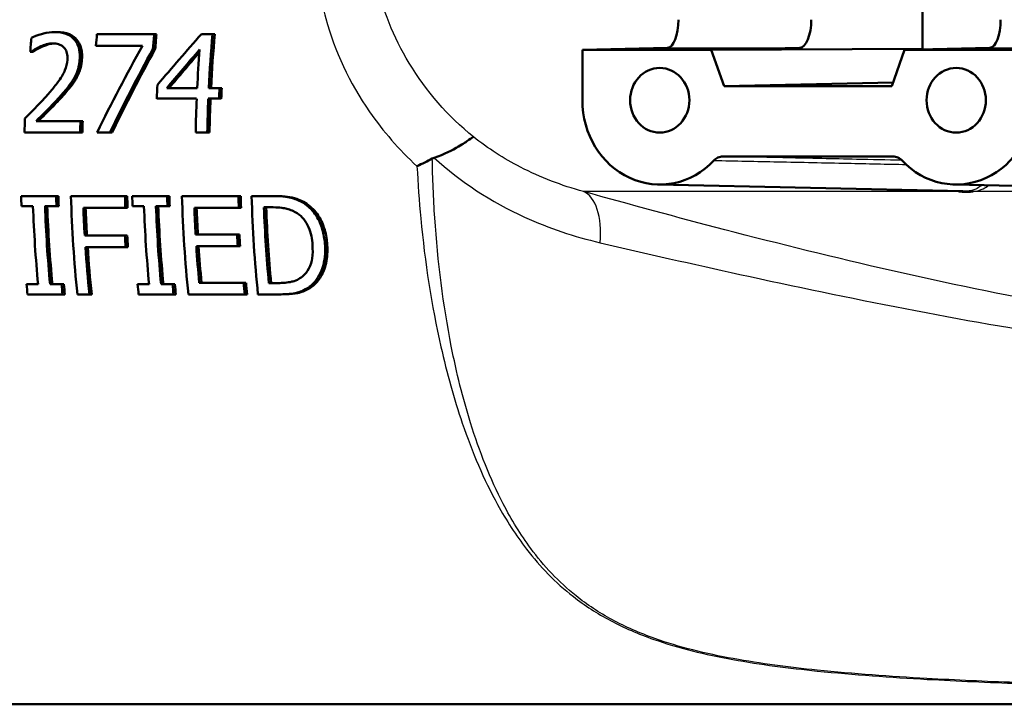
# Model space of a CAD drawing. Header units: millimetres. Extents: x 100 to 2000, y 93 to 2870.
# Tile 7 of 35: x 592 to 627, y 1511 to 1535. Entities that reach past the tile are written whole.
import ezdxf

# ---------------------------------------------------------------- set-up
doc = ezdxf.new("R2010")
doc.units = ezdxf.units.MM
doc.header["$LTSCALE"] = 10
doc.layers.add('Visible Edges(ISO)', color=7, linetype='Continuous', lineweight=50)
doc.layers.add('Visible Tangent Edges(ISO)', color=7, linetype='Continuous', lineweight=25)

msp = doc.modelspace()

# ---------------------------------------------------------------- linework, layer by layer
at = {"layer": 'Visible Edges(ISO)'}
for p, q in [((623.813, 1541.464), (623.813, 1534.124)), ((592.946, 1534.722), (593.028, 1534.722)), ((596.475, 1534.648), (594.438, 1534.648)), ((596.475, 1534.648), (596.557, 1534.648)), ((598.551, 1534.648), (598.156, 1534.648)), ((598.551, 1534.648), (598.633, 1534.648)), ((592.065, 1534.013), (592.088, 1534.013)), ((592.088, 1534.013), (592.169, 1534.013)), ((594.403, 1534.237), (596.06, 1534.237)), ((596.431, 1534.123), (596.512, 1534.123)), ((611.709, 1534.094), (614.738, 1534.162)), ((611.709, 1534.094), (611.709, 1532.294)), ((616.295, 1534.094), (611.709, 1534.094)), ((616.295, 1534.094), (619.448, 1534.162)), ((616.295, 1534.094), (623.813, 1534.124)), ((616.754, 1532.794), (616.295, 1534.094)), ((623.174, 1534.094), (622.716, 1532.794)), ((626.203, 1534.162), (623.174, 1534.094)), ((627.76, 1534.094), (623.174, 1534.094)), ((623.813, 1534.124), (623.819, 1534.109)), ((598.004, 1532.728), (596.924, 1532.728)), ((598.8, 1532.728), (598.417, 1532.728)), ((598.8, 1532.728), (598.88, 1532.728)), ((616.754, 1532.794), (622.761, 1532.924)), ((622.716, 1532.794), (616.754, 1532.794)), ((596.568, 1532.351), (597.986, 1532.351)), ((598.4, 1532.351), (598.782, 1532.351)), ((598.782, 1532.351), (598.862, 1532.351)), ((593.852, 1531.554), (592.275, 1531.554)), ((593.852, 1531.554), (593.932, 1531.554)), ((591.863, 1531.148), (593.843, 1531.148)), ((593.843, 1531.148), (593.923, 1531.148)), ((594.441, 1531.148), (594.899, 1531.148)), ((594.899, 1531.148), (594.979, 1531.148)), ((597.951, 1531.148), (598.364, 1531.148)), ((598.364, 1531.148), (598.444, 1531.148)), ((616.707, 1530.294), (622.762, 1530.294)), ((614.405, 1529.295), (625.241, 1529.057)), ((624.953, 1529.295), (635.068, 1529.073)), ((592.987, 1528.885), (591.743, 1528.885)), ((592.987, 1528.885), (593.067, 1528.885)), ((595.435, 1528.885), (593.515, 1528.885)), ((595.435, 1528.885), (595.515, 1528.885)), ((596.936, 1528.885), (595.692, 1528.885)), ((596.936, 1528.885), (597.016, 1528.885)), ((599.472, 1528.885), (597.464, 1528.885)), ((599.472, 1528.885), (599.552, 1528.885)), ((600.672, 1528.885), (599.941, 1528.885)), ((600.672, 1528.885), (600.752, 1528.885)), ((591.755, 1528.528), (592.163, 1528.528)), ((592.59, 1528.528), (592.998, 1528.528)), ((592.998, 1528.528), (593.078, 1528.528)), ((593.955, 1528.471), (595.448, 1528.471)), ((595.448, 1528.471), (595.528, 1528.471)), ((595.704, 1528.528), (596.112, 1528.528)), ((596.539, 1528.528), (596.947, 1528.528)), ((596.947, 1528.528), (597.027, 1528.528)), ((597.904, 1528.471), (599.486, 1528.471)), ((599.486, 1528.471), (599.566, 1528.471)), ((600.38, 1528.483), (600.706, 1528.483)), ((595.433, 1527.484), (594.002, 1527.484)), ((595.433, 1527.484), (595.513, 1527.484)), ((599.424, 1527.512), (597.949, 1527.512)), ((599.424, 1527.512), (599.505, 1527.512)), ((594.027, 1527.07), (595.458, 1527.07)), ((595.458, 1527.07), (595.539, 1527.07)), ((597.975, 1527.098), (599.45, 1527.098)), ((599.45, 1527.098), (599.53, 1527.098)), ((592.344, 1525.743), (591.936, 1525.743)), ((593.179, 1525.743), (592.771, 1525.743)), ((593.179, 1525.743), (593.261, 1525.743)), ((596.293, 1525.743), (595.885, 1525.743)), ((597.128, 1525.743), (596.72, 1525.743)), ((597.128, 1525.743), (597.21, 1525.743)), ((599.659, 1525.799), (598.078, 1525.799)), ((599.659, 1525.799), (599.741, 1525.799)), ((600.88, 1525.788), (600.555, 1525.788)), ((602.016, 1525.666), (602.098, 1525.666)), ((591.971, 1525.385), (593.214, 1525.385)), ((593.214, 1525.385), (593.297, 1525.385)), ((593.742, 1525.385), (594.169, 1525.385)), ((594.169, 1525.385), (594.251, 1525.385)), ((595.92, 1525.385), (597.163, 1525.385)), ((597.163, 1525.385), (597.246, 1525.385)), ((597.691, 1525.385), (599.7, 1525.385)), ((599.7, 1525.385), (599.782, 1525.385)), ((600.168, 1525.385), (600.907, 1525.385)), ((600.907, 1525.385), (600.989, 1525.385)), ((585.951, 1510.794), (628.834, 1510.794))]:
    msp.add_line(p, q, dxfattribs=at)
for centre, major_axis, ratio, start_param, end_param in [((614.734, 1535.162), (0, -1), 0.390385, 0.008727, 1.570796), ((619.445, 1535.162), (0, 1), 0.406394, 3.150319, 4.712389), ((626.2, 1535.162), (0, -1), 0.390385, 0.008727, 1.570796), ((599.772, 1530.294), (0, -19.7), 0.398389, 4.496625, 4.522495), ((602.092, 1530.294), (0, -19.7), 0.398389, 4.489544, 4.5109), ((604.129, 1530.294), (0, 19.7), 0.398389, 1.347952, 1.375182), ((604.129, 1530.294), (0, -19.5), 0.398389, 4.48722, 4.514742), ((602.344, 1530.294), (-16.943, -19.295), 0.23448, 4.692604, 4.785648), ((606.205, 1530.294), (0, 19.7), 0.398389, 1.347952, 1.446946), ((606.205, 1530.294), (0, -19.5), 0.398389, 4.48722, 4.587262), ((601.877, 1530.294), (-10.554, -19.415), 0.316627, 4.681349, 4.839485), ((602.341, 1530.294), (-10.386, -19.42), 0.318782, 4.685648, 4.837909), ((602.341, 1530.294), (-10.281, -19.223), 0.318782, 4.683615, 4.837464), ((602.79, 1530.294), (-16.82, -19.296), 0.235962, 4.721091, 4.791388), ((605.792, 1530.294), (0, -19.7), 0.398389, 4.518242, 4.588539), ((602.79, 1530.294), (-16.649, -19.1), 0.235962, 4.724443, 4.790111), ((604.374, 1530.294), (0, -19.7), 0.398389, 4.582588, 4.607813), ((606.588, 1530.294), (0, 19.7), 0.398389, 1.446946, 1.466221), ((606.588, 1530.294), (0, -19.5), 0.398389, 4.587262, 4.606737), ((605.792, 1530.294), (0, -19.7), 0.398389, 4.607813, 4.669036), ((606.205, 1530.294), (0, 19.7), 0.398389, 1.466221, 1.527443), ((606.205, 1530.294), (0, -19.5), 0.398389, 4.606737, 4.668591), ((614.461, 1532.294), (0, -3), 0.917216, 4.712389, 7.058381), ((625.009, 1532.294), (0, -3), 0.917216, 5.50799, 7.853982), ((599.704, 1530.294), (0, -19.7), 0.398389, 4.6438, 4.669036), ((601.684, 1530.294), (0, 19.7), 0.398389, 1.506825, 1.527443), ((601.684, 1530.294), (0, -19.5), 0.398389, 4.64776, 4.668591), ((599.571, 1530.294), (0, -19.7), 0.398389, 4.783966, 4.802166), ((600.815, 1530.294), (0, 19.7), 0.398389, 1.642373, 1.660574), ((600.815, 1530.294), (0, -19.5), 0.398389, 4.784701, 4.80309), ((601.343, 1530.294), (0, -19.7), 0.398389, 4.783966, 4.964223), ((603.263, 1530.294), (0, 19.7), 0.398389, 1.642373, 1.663465), ((603.263, 1530.294), (0, -19.5), 0.398389, 4.784701, 4.806011), ((603.521, 1530.294), (0, -19.7), 0.398389, 4.783966, 4.802166), ((604.764, 1530.294), (0, 19.7), 0.398389, 1.642373, 1.660574), ((604.764, 1530.294), (0, -19.5), 0.398389, 4.784701, 4.80309), ((605.292, 1530.294), (0, -19.7), 0.398389, 4.783966, 4.964223), ((607.301, 1530.294), (0, 19.7), 0.398389, 1.642373, 1.663465), ((607.301, 1530.294), (0, -19.5), 0.398389, 4.784701, 4.806011), ((607.769, 1530.294), (0, -19.7), 0.398389, 4.783966, 4.964223), ((599.98, 1530.294), (0, -19.7), 0.398389, 4.802166, 4.945536), ((600.407, 1530.294), (0, 19.7), 0.398389, 1.660574, 1.803943), ((600.407, 1530.294), (0, -19.5), 0.398389, 4.80309, 4.947972), ((601.77, 1530.294), (0, 19.7), 0.398389, 1.663465, 1.713924), ((601.77, 1530.294), (0, -19.5), 0.398389, 4.806011, 4.856995), ((603.929, 1530.294), (0, -19.7), 0.398389, 4.802166, 4.945536), ((604.356, 1530.294), (0, 19.7), 0.398389, 1.660574, 1.803943), ((604.356, 1530.294), (0, -19.5), 0.398389, 4.80309, 4.947972), ((605.719, 1530.294), (0, 19.7), 0.398389, 1.663465, 1.71247), ((605.719, 1530.294), (0, -19.5), 0.398389, 4.806011, 4.855525), ((608.195, 1530.294), (0, 19.7), 0.398389, 1.662887, 1.801576), ((608.195, 1530.294), (0, -19.5), 0.398389, 4.805427, 4.945579), ((603.201, 1530.294), (0, 19.7), 0.398389, 1.713924, 1.735196), ((603.201, 1530.294), (0, -19.5), 0.398389, 4.856995, 4.87849), ((607.194, 1530.294), (0, 19.7), 0.398389, 1.71247, 1.733737), ((607.194, 1530.294), (0, -19.5), 0.398389, 4.855525, 4.877016), ((601.77, 1530.294), (0, 19.7), 0.398389, 1.735196, 1.822631), ((601.77, 1530.294), (0, -19.5), 0.398389, 4.87849, 4.966863), ((605.719, 1530.294), (0, 19.7), 0.398389, 1.733737, 1.800984), ((605.719, 1530.294), (0, -19.5), 0.398389, 4.877016, 4.944981), ((599.571, 1530.294), (0, -19.7), 0.398389, 4.945536, 4.964223), ((600.815, 1530.294), (0, 19.7), 0.398389, 1.803943, 1.822631), ((600.815, 1530.294), (0, -19.5), 0.398389, 4.947972, 4.966863), ((603.521, 1530.294), (0, -19.7), 0.398389, 4.945536, 4.964223), ((604.764, 1530.294), (0, 19.7), 0.398389, 1.803943, 1.822631), ((604.764, 1530.294), (0, -19.5), 0.398389, 4.947972, 4.966863), ((607.301, 1530.294), (0, 19.7), 0.398389, 1.800984, 1.822631), ((607.301, 1530.294), (0, -19.5), 0.398389, 4.944981, 4.966863)]:
    msp.add_ellipse(centre, major_axis=major_axis, ratio=ratio, start_param=start_param, end_param=end_param, dxfattribs=at)
for centre in [(614.461, 1532.294), (625.009, 1532.294)]:
    msp.add_ellipse(centre, major_axis=(0, 1.15), ratio=0.917216, dxfattribs=at)
for points, knots in [([(592.946, 1534.722), (592.81, 1534.722), (592.671, 1534.7), (592.464, 1534.646), (592.299, 1534.599), (592.144, 1534.531), (592.124, 1534.521), (592.105, 1534.512)], [-0.1419572, -0.1419572, -0.1419572, -0.1419572, -0.0531706, -0.0531706, -0.0065963, -0.0065963, 0, 0, 0, 0]), ([(593.825, 1533.76), (593.833, 1533.872), (593.83, 1533.984), (593.786, 1534.197), (593.748, 1534.294), (593.653, 1534.436), (593.586, 1534.523), (593.361, 1534.661), (593.239, 1534.696), (593.057, 1534.719), (593.002, 1534.722), (592.946, 1534.722)], [-0.2476828, -0.2476828, -0.2476828, -0.2476828, -0.1767846, -0.1767846, -0.1064517, -0.1064517, -0.0604457, -0.0604457, -0.0180963, -0.0180963, 0, 0, 0, 0]), ([(593.028, 1534.722), (593.178, 1534.722), (593.328, 1534.7), (593.584, 1534.587), (593.664, 1534.514), (593.783, 1534.376), (593.832, 1534.287), (593.885, 1534.12), (593.898, 1534.053), (593.912, 1533.91), (593.912, 1533.835), (593.906, 1533.76)], [0, 0, 0, 0, 0.0490472, 0.0490472, 0.0938901, 0.0938901, 0.1513894, 0.1513894, 0.1880082, 0.1880082, 0.2268139, 0.2268139, 0.2268139, 0.2268139]), ([(592.088, 1534.013), (592.128, 1534.041), (592.175, 1534.072), (592.252, 1534.122), (592.305, 1534.155), (592.391, 1534.195), (592.403, 1534.2), (592.415, 1534.205)], [-0.05834744, -0.05834744, -0.05834744, -0.05834744, -0.02979707, -0.02979707, -0.0041484, -0.0041484, 0, 0, 0, 0]), ([(592.497, 1534.205), (592.435, 1534.179), (592.375, 1534.148), (592.267, 1534.08), (592.217, 1534.047), (592.169, 1534.013)], [0, 0, 0, 0, 0.02113555, 0.02113555, 0.03944269, 0.03944269, 0.03944269, 0.03944269]), ([(592.415, 1534.205), (592.49, 1534.238), (592.652, 1534.305), (592.85, 1534.316), (592.865, 1534.316), (592.88, 1534.316)], [-0.06473526, -0.06473526, -0.06473526, -0.06473526, -0.00483497, -0.00483497, 0, 0, 0, 0]), ([(592.92, 1534.315), (592.855, 1534.312), (592.791, 1534.302), (592.692, 1534.276), (592.605, 1534.253), (592.497, 1534.205)], [0.00452955, 0.00452955, 0.00452955, 0.00452955, 0.02557045, 0.02557045, 0.03726561, 0.03726561, 0.03726561, 0.03726561]), ([(592.88, 1534.316), (592.947, 1534.316), (593.014, 1534.308), (593.134, 1534.268), (593.187, 1534.24), (593.243, 1534.192), (593.252, 1534.183), (593.261, 1534.174)], [-0.04640614, -0.04640614, -0.04640614, -0.04640614, -0.02444093, -0.02444093, -0.00422693, -0.00422693, 0, 0, 0, 0]), ([(593.261, 1534.174), (593.282, 1534.153), (593.301, 1534.129), (593.333, 1534.075), (593.346, 1534.045), (593.374, 1533.964), (593.39, 1533.894), (593.389, 1533.772), (593.388, 1533.753), (593.387, 1533.735)], [-0.07595681, -0.07595681, -0.07595681, -0.07595681, -0.05695164, -0.05695164, -0.03713616, -0.03713616, -0.00568208, -0.00568208, 0, 0, 0, 0]), ([(593.387, 1533.735), (593.377, 1533.607), (593.348, 1533.483), (593.254, 1533.246), (593.188, 1533.131), (593.002, 1532.871), (592.91, 1532.756), (592.776, 1532.597), (592.728, 1532.541), (592.68, 1532.487)], [-0.1762842, -0.1762842, -0.1762842, -0.1762842, -0.1189949, -0.1189949, -0.063639, -0.063639, -0.0221708, -0.0221708, 0, 0, 0, 0]), ([(593.614, 1533.06), (593.667, 1533.151), (593.71, 1533.247), (593.77, 1533.42), (593.801, 1533.528), (593.821, 1533.707), (593.823, 1533.734), (593.825, 1533.76)], [-0.1183689, -0.1183689, -0.1183689, -0.1183689, -0.0546036, -0.0546036, -0.0080397, -0.0080397, 0, 0, 0, 0]), ([(593.906, 1533.76), (593.899, 1533.653), (593.882, 1533.544), (593.826, 1533.339), (593.778, 1533.201), (593.695, 1533.06)], [0, 0, 0, 0, 0.03280567, 0.03280567, 0.06395514, 0.06395514, 0.06395514, 0.06395514]), ([(593.155, 1532.461), (593.44, 1532.776), (593.562, 1532.972), (593.591, 1533.02), (593.603, 1533.039), (593.614, 1533.06)], [-0.01663375, -0.01663375, -0.01663375, -0.01663375, -0.00696029, -0.00696029, 0, 0, 0, 0]), ([(593.695, 1533.06), (593.639, 1532.962), (593.576, 1532.869), (593.47, 1532.734), (593.372, 1532.612), (593.235, 1532.461)], [0, 0, 0, 0, 0.03373719, 0.03373719, 0.05213015, 0.05213015, 0.05213015, 0.05213015]), ([(592.68, 1532.487), (592.556, 1532.346), (592.351, 1532.121), (591.931, 1531.701), (591.903, 1531.673), (591.874, 1531.644)], [-0.1835244, -0.1835244, -0.1835244, -0.1835244, -0.0124621, -0.0124621, 0, 0, 0, 0]), ([(592.275, 1531.554), (592.456, 1531.733), (592.804, 1532.074), (593.098, 1532.397), (593.127, 1532.429), (593.155, 1532.461)], [-0.1339283, -0.1339283, -0.1339283, -0.1339283, -0.0130512, -0.0130512, 0, 0, 0, 0]), ([(593.235, 1532.461), (593.103, 1532.312), (592.964, 1532.165), (592.7, 1531.897), (592.498, 1531.695), (592.355, 1531.554)], [0, 0, 0, 0, 0.0610723, 0.0610723, 0.1160554, 0.1160554, 0.1160554, 0.1160554]), ([(606.441, 1530.249), (606.793, 1530.37), (607.083, 1530.516), (607.462, 1530.739), (607.582, 1530.821), (607.755, 1530.942), (607.808, 1530.981), (607.832, 1530.987), (607.833, 1530.988), (607.833, 1530.988)], [0, 0, 0, 0, 0.135429, 0.135429, 0.2291226, 0.2291226, 0.3226155, 0.3226155, 0.3234283, 0.3234283, 0.3234283, 0.3234283]), ([(605.825, 1529.946), (605.825, 1529.946), (605.826, 1529.947), (605.922, 1529.992), (606.014, 1530.037), (606.195, 1530.127), (606.284, 1530.173), (606.37, 1530.219)], [-0.00031471, -0.00031471, -0.00031471, -0.00031471, 0, 0, 0.03382091, 0.03382091, 0.06838649, 0.06838649, 0.06838649, 0.06838649]), ([(616.707, 1530.294), (616.648, 1530.294), (616.589, 1530.282), (616.479, 1530.233), (616.429, 1530.197), (616.386, 1530.151)], [0, 0, 0, 0, 0.01943963, 0.01943963, 0.03887925, 0.03887925, 0.03887925, 0.03887925]), ([(623.083, 1530.151), (623.04, 1530.197), (622.99, 1530.233), (622.88, 1530.282), (622.821, 1530.294), (622.762, 1530.294)], [0, 0, 0, 0, 0.01943961, 0.01943961, 0.03887925, 0.03887925, 0.03887925, 0.03887925]), ([(601.83, 1528.607), (601.708, 1528.693), (601.572, 1528.753), (601.333, 1528.828), (601.167, 1528.871), (600.786, 1528.884), (600.728, 1528.885), (600.672, 1528.885)], [-0.2689792, -0.2689792, -0.2689792, -0.2689792, -0.1246788, -0.1246788, -0.0185618, -0.0185618, 0, 0, 0, 0]), ([(600.752, 1528.885), (600.997, 1528.885), (601.26, 1528.869), (601.56, 1528.784), (601.743, 1528.724), (601.91, 1528.607)], [0, 0, 0, 0, 0.0804354, 0.0804354, 0.1189829, 0.1189829, 0.1189829, 0.1189829]), ([(625.613, 1529.047), (625.609, 1529.047), (625.605, 1529.046), (625.543, 1529.041), (625.48, 1529.037), (625.404, 1529.036), (625.395, 1529.036), (625.381, 1529.036), (625.377, 1529.036), (625.369, 1529.036), (625.365, 1529.036), (625.359, 1529.036), (625.355, 1529.036), (625.348, 1529.036), (625.345, 1529.036), (625.33, 1529.036), (625.319, 1529.037), (625.292, 1529.037), (625.277, 1529.038), (625.218, 1529.04), (625.173, 1529.042), (625.122, 1529.046), (625.118, 1529.047), (625.114, 1529.047)], [-0.0018221, -0.0018221, -0.0018221, -0.0018221, 0, 0, 0.02736164, 0.02736164, 0.03090209, 0.03090209, 0.0326875, 0.0326875, 0.03401797, 0.03401797, 0.03529555, 0.03529555, 0.03675783, 0.03675783, 0.04100984, 0.04100984, 0.046636, 0.046636, 0.06265161, 0.06265161, 0.06401652, 0.06401652, 0.06401652, 0.06401652]), ([(600.706, 1528.483), (600.962, 1528.483), (601.11, 1528.453), (601.321, 1528.4), (601.445, 1528.346), (601.562, 1528.273)], [-0.0701076, -0.0701076, -0.0701076, -0.0701076, -0.04348213, -0.04348213, 0, 0, 0, 0]), ([(602.554, 1527.132), (602.543, 1527.301), (602.519, 1527.471), (602.426, 1527.824), (602.363, 1527.962), (602.215, 1528.235), (602.096, 1528.387), (601.911, 1528.547), (601.871, 1528.578), (601.83, 1528.607)], [-0.1393431, -0.1393431, -0.1393431, -0.1393431, -0.1096099, -0.1096099, -0.0757219, -0.0757219, -0.0158145, -0.0158145, 0, 0, 0, 0]), ([(601.91, 1528.607), (602.068, 1528.496), (602.202, 1528.356), (602.39, 1528.072), (602.476, 1527.913), (602.594, 1527.508), (602.622, 1527.319), (602.634, 1527.132)], [0, 0, 0, 0, 0.0606646, 0.0606646, 0.1031843, 0.1031843, 0.1376899, 0.1376899, 0.1376899, 0.1376899]), ([(601.562, 1528.273), (601.651, 1528.215), (601.73, 1528.144), (601.87, 1527.973), (601.926, 1527.877), (602.056, 1527.573), (602.094, 1527.352), (602.108, 1527.138)], [-0.1321639, -0.1321639, -0.1321639, -0.1321639, -0.0989819, -0.0989819, -0.0651564, -0.0651564, 0, 0, 0, 0]), ([(602.108, 1527.138), (602.118, 1526.981), (602.117, 1526.819), (602.079, 1526.567), (602.05, 1526.437), (601.923, 1526.193), (601.844, 1526.098), (601.746, 1526.021)], [-0.1605695, -0.1605695, -0.1605695, -0.1605695, -0.0888094, -0.0888094, -0.0416291, -0.0416291, 0, 0, 0, 0]), ([(602.016, 1525.666), (602.106, 1525.736), (602.184, 1525.818), (602.323, 1526.011), (602.381, 1526.12), (602.487, 1526.387), (602.557, 1526.62), (602.559, 1527.01), (602.558, 1527.071), (602.554, 1527.132)], [-0.2712988, -0.2712988, -0.2712988, -0.2712988, -0.1970984, -0.1970984, -0.1192049, -0.1192049, -0.0185952, -0.0185952, 0, 0, 0, 0]), ([(602.634, 1527.132), (602.648, 1526.916), (602.637, 1526.702), (602.546, 1526.306), (602.479, 1526.15), (602.326, 1525.885), (602.224, 1525.763), (602.098, 1525.666)], [0, 0, 0, 0, 0.0659312, 0.0659312, 0.1275858, 0.1275858, 0.1981637, 0.1981637, 0.1981637, 0.1981637]), ([(601.746, 1526.021), (601.692, 1525.976), (601.634, 1525.939), (601.485, 1525.865), (601.409, 1525.846), (601.217, 1525.8), (601.045, 1525.788), (600.88, 1525.788)], [-0.07437419, -0.07437419, -0.07437419, -0.07437419, -0.06578027, -0.06578027, -0.05370853, -0.05370853, 0, 0, 0, 0]), ([(600.907, 1525.385), (601.096, 1525.385), (601.31, 1525.395), (601.591, 1525.451), (601.744, 1525.49), (601.958, 1525.625), (601.987, 1525.645), (602.016, 1525.666)], [-0.2238475, -0.2238475, -0.2238475, -0.2238475, -0.085264, -0.085264, -0.0119779, -0.0119779, 0, 0, 0, 0]), ([(602.098, 1525.666), (601.985, 1525.583), (601.863, 1525.516), (601.633, 1525.439), (601.429, 1525.385), (600.989, 1525.385)], [0, 0, 0, 0, 0.0469973, 0.0469973, 0.08130471, 0.08130471, 0.08130471, 0.08130471])]:
    msp.add_open_spline(points, degree=3, knots=knots, dxfattribs=at)
msp.add_open_spline([(606.441, 1530.249), (606.417, 1530.241), (606.393, 1530.231), (606.37, 1530.219)], degree=3, dxfattribs=at)
at = {"layer": 'Visible Tangent Edges(ISO)'}
for p, q in [((592.415, 1534.205), (592.497, 1534.205)), ((614.738, 1534.162), (619.448, 1534.162)), ((626.203, 1534.162), (630.913, 1534.162)), ((593.825, 1533.76), (593.906, 1533.76)), ((593.614, 1533.06), (593.695, 1533.06)), ((593.155, 1532.461), (593.235, 1532.461)), ((622.762, 1530.294), (622.78, 1530.294)), ((625.114, 1529.047), (611.745, 1529.047)), ((691.978, 1529.047), (625.613, 1529.047)), ((601.83, 1528.607), (601.91, 1528.607)), ((602.554, 1527.132), (602.634, 1527.132))]:
    msp.add_line(p, q, dxfattribs=at)
msp.add_ellipse((610.999, 1526.665), major_axis=(0.674, 2.407), ratio=0.48898, start_param=5.080931, end_param=6.220549, dxfattribs=at)
for points, knots in [([(607.833, 1530.988), (606.925, 1531.725), (606.145, 1532.622), (604.992, 1534.536), (604.592, 1535.537), (604.219, 1537.2), (604.142, 1537.847), (604.13, 1538.488)], [-11.47756, -11.47756, -11.47756, -11.47756, -11.006146, -11.006146, -10.570515, -10.570515, -10.298245, -10.298245, -10.298245, -10.298245]), ([(602.244, 1537.373), (602.276, 1536.651), (602.388, 1535.921), (602.895, 1534.049), (603.42, 1532.92), (604.619, 1531.191), (605.186, 1530.538), (605.825, 1529.946)], [10.2982449, 10.2982449, 10.2982449, 10.2982449, 10.5705147, 10.5705147, 11.0061464, 11.0061464, 11.2979982, 11.2979982, 11.2979982, 11.2979982]), ([(611.745, 1529.047), (610.98, 1529.255), (610.223, 1529.542), (608.916, 1530.217), (608.353, 1530.578), (607.833, 1530.988)], [-0.8639374, -0.8639374, -0.8639374, -0.8639374, -0.5325963, -0.5325963, -0.2597486, -0.2597486, -0.2597486, -0.2597486]), ([(627.098, 1511.569), (626.057, 1511.609), (625.012, 1511.655), (622.667, 1511.787), (621.364, 1511.877), (619.06, 1512.113), (618.057, 1512.241), (616.103, 1512.597), (615.154, 1512.828), (613.748, 1513.328), (613.242, 1513.55), (612.777, 1513.801), (612.304, 1514.057), (611.874, 1514.343), (610.859, 1515.155), (610.334, 1515.721), (609.51, 1516.835), (609.186, 1517.365), (608.429, 1518.822), (608.048, 1519.792), (607.457, 1521.689), (607.231, 1522.601), (606.756, 1525.01), (606.563, 1526.547), (606.411, 1528.809), (606.382, 1529.513), (606.37, 1530.219)], [0.435084, 0.435084, 0.435084, 0.435084, 0.762546, 0.762546, 1.165826, 1.165826, 1.476524, 1.476524, 1.786004, 1.786004, 1.979428, 1.979428, 1.979428, 2.176511, 2.176511, 2.491843, 2.491843, 2.746086, 2.746086, 3.154446, 3.154446, 3.502319, 3.502319, 4.046052, 4.046052, 4.289669, 4.289669, 4.289669, 4.289669]), ([(606.441, 1530.249), (607.367, 1529.393), (608.462, 1528.676), (610.516, 1527.739), (611.425, 1527.438), (612.34, 1527.225)], [0.0741717, 0.0741717, 0.0741717, 0.0741717, 0.5325963, 0.5325963, 0.8639374, 0.8639374, 0.8639374, 0.8639374]), ([(616.386, 1530.151), (617.146, 1530.135), (617.905, 1530.12), (619.492, 1530.087), (620.318, 1530.069), (621.145, 1530.052), (621.838, 1530.038), (622.532, 1530.023), (623.226, 1530.009)], [0.050002, 0.050002, 0.050002, 0.050002, 0.616906, 0.616906, 1.233813, 1.233813, 1.233813, 1.751769, 1.751769, 1.751769, 1.751769]), ([(623.079, 1530.156), (622.54, 1530.167), (622.001, 1530.179), (621.462, 1530.191), (620.636, 1530.209), (619.81, 1530.227), (618.225, 1530.261), (617.466, 1530.278), (616.707, 1530.294)], [-1.636482, -1.636482, -1.636482, -1.636482, -1.233813, -1.233813, -1.233813, -0.616906, -0.616906, -0.050002, -0.050002, -0.050002, -0.050002]), ([(605.825, 1529.946), (605.856, 1529.325), (605.9, 1528.705), (606.106, 1526.53), (606.342, 1524.993), (606.888, 1522.583), (607.14, 1521.671), (607.788, 1519.771), (608.199, 1518.8), (609.002, 1517.341), (609.342, 1516.81), (610.203, 1515.694), (610.746, 1515.128), (611.789, 1514.315), (612.229, 1514.028), (612.711, 1513.772), (613.185, 1513.52), (613.699, 1513.298), (615.124, 1512.797), (616.082, 1512.567), (618.051, 1512.21), (619.06, 1512.082), (621.375, 1511.847), (622.683, 1511.756), (625.073, 1511.622), (626.159, 1511.575), (627.24, 1511.534)], [-4.261067, -4.261067, -4.261067, -4.261067, -4.046052, -4.046052, -3.502319, -3.502319, -3.154446, -3.154446, -2.746086, -2.746086, -2.491843, -2.491843, -2.176511, -2.176511, -1.979428, -1.979428, -1.979428, -1.786004, -1.786004, -1.476524, -1.476524, -1.165826, -1.165826, -0.762546, -0.762546, -0.423362, -0.423362, -0.423362, -0.423362]), ([(625.898, 1529.274), (625.862, 1529.23), (625.817, 1529.191), (625.691, 1529.117), (625.601, 1529.084), (625.403, 1529.059), (625.328, 1529.055), (625.241, 1529.057)], [-0.9196123, -0.9196123, -0.9196123, -0.9196123, -0.8548895, -0.8548895, -0.7744534, -0.7744534, -0.7359174, -0.7359174, -0.7359174, -0.7359174]), ([(625.613, 1529.047), (625.768, 1529.065), (625.881, 1529.101), (626.049, 1529.18), (626.113, 1529.221), (626.168, 1529.268)], [0.7771053, 0.7771053, 0.7771053, 0.7771053, 0.8548895, 0.8548895, 0.9181428, 0.9181428, 0.9181428, 0.9181428]), ([(628.68, 1525.009), (626.681, 1525.363), (624.68, 1525.781), (620.703, 1526.687), (618.727, 1527.176), (616.773, 1527.685), (615.079, 1528.126), (613.402, 1528.582), (611.745, 1529.047)], [-2.737166, -2.737166, -2.737166, -2.737166, -2.052875, -2.052875, -1.368583, -1.368583, -1.368583, -0.775478, -0.775478, -0.775478, -0.775478]), ([(612.34, 1527.225), (613.978, 1526.842), (615.638, 1526.464), (617.316, 1526.096), (619.252, 1525.672), (621.213, 1525.261), (625.171, 1524.495), (627.169, 1524.141), (629.175, 1523.842)], [0.775478, 0.775478, 0.775478, 0.775478, 1.368583, 1.368583, 1.368583, 2.052875, 2.052875, 2.737166, 2.737166, 2.737166, 2.737166])]:
    msp.add_open_spline(points, degree=3, knots=knots, dxfattribs=at)
msp.add_open_spline([(624.97, 1529.063), (625.019, 1529.057), (625.067, 1529.051), (625.114, 1529.047)], degree=3, dxfattribs=at)

doc.saveas('drawing.dxf')
